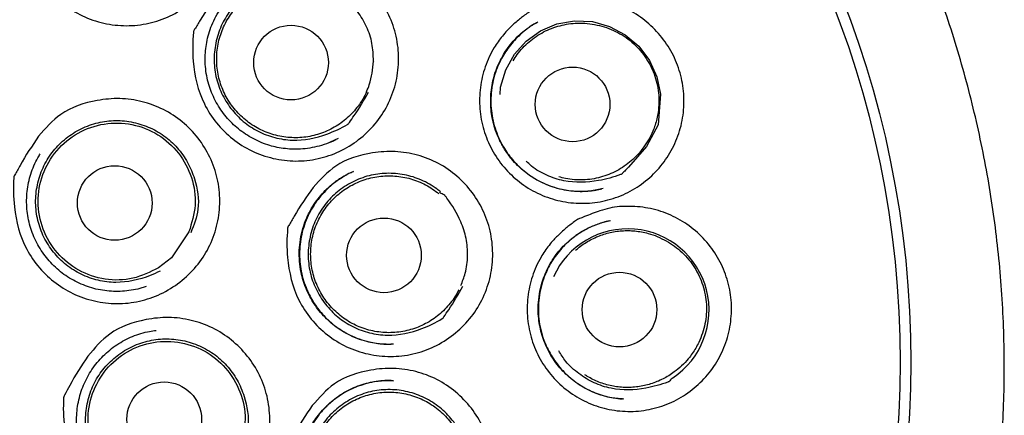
# Model space of a CAD drawing. Header units: millimetres. Extents: x 8 to 1378, y 12 to 1046.
# Tile 60 of 68: x 705.11 to 721.27, y 1027.13 to 1033.63. Entities that reach past the tile are written whole.
import ezdxf

# ---------------------------------------------------------------- set-up
doc = ezdxf.new("R2010")
doc.units = ezdxf.units.MM

msp = doc.modelspace()

# ---------------------------------------------------------------- linework, layer by layer
at = {"color": 7, "linetype": 'Continuous', "lineweight": 30}
for p, q in [((713.592, 1033.578), (713.605, 1033.585)), ((710.919, 1032.932), (710.915, 1032.948)), ((710.337, 1031.676), (710.323, 1031.67)), ((710.56, 1031.12), (710.589, 1031.133)), ((714.537, 1030.823), (714.639, 1030.842)), ((714.639, 1030.842), (714.663, 1030.847)), ((707.887, 1030.139), (707.599, 1029.717)), ((707.599, 1029.717), (707.386, 1029.549)), ((711.185, 1028.295), (711.208, 1028.294)), ((711.204, 1027.699), (711.241, 1027.696)), ((714.989, 1027.397), (715.001, 1027.396))]:
    msp.add_line(p, q, dxfattribs=at)
at = {"color": 7, "linetype": 'Continuous', "lineweight": 30, "flags": 128}
msp.add_lwpolyline([(712.992, 1032.398), (713, 1032.519), (713.085, 1032.801), (713.227, 1033.059), (713.42, 1033.275), (713.657, 1033.443), (713.926, 1033.556), (714.216, 1033.609), (714.508, 1033.595), (714.79, 1033.517), (715.048, 1033.38), (715.27, 1033.19), (715.444, 1032.955), (715.565, 1032.687), (715.624, 1032.401), (715.586, 1031.898), (715.396, 1031.543), (715.102, 1031.206), (715.05, 1031.152), (715.05, 1031.152)], dxfattribs=at)
at = {"color": 7, "linetype": 'Continuous', "lineweight": 30}
for centre, radius in [((703.385, 1027.997), 16.35), ((703.385, 1027.997), 16.174), ((709.562, 1032.922), 0.613), ((714.183, 1032.235), 0.613), ((706.669, 1030.615), 0.613), ((711.087, 1029.755), 0.613), ((714.953, 1028.864), 0.613), ((707.48, 1027.062), 0.613)]:
    msp.add_circle(centre, radius, dxfattribs=at)
msp.add_arc((715.088, 1028.856), 1.335, 303.5958, 155.8651, dxfattribs=at)
for points, knots in [([(713.156, 1012.879), (713.162, 1012.883), (713.175, 1012.892), (713.203, 1012.912), (713.245, 1012.941), (713.303, 1012.982), (713.372, 1013.029), (713.449, 1013.082), (713.56, 1013.158), (713.704, 1013.26), (713.9, 1013.402), (714.124, 1013.568), (714.377, 1013.764), (714.644, 1013.977), (714.923, 1014.21), (715.207, 1014.457), (715.49, 1014.714), (715.798, 1015.005), (716.125, 1015.33), (716.467, 1015.69), (716.792, 1016.051), (717.113, 1016.428), (717.429, 1016.819), (717.739, 1017.227), (718.034, 1017.638), (718.315, 1018.054), (718.585, 1018.477), (718.857, 1018.931), (719.129, 1019.418), (719.398, 1019.939), (719.65, 1020.469), (719.887, 1021.011), (720.107, 1021.564), (720.31, 1022.13), (720.494, 1022.703), (720.659, 1023.283), (720.804, 1023.864), (720.929, 1024.444), (721.034, 1025.023), (721.119, 1025.604), (721.187, 1026.19), (721.235, 1026.782), (721.263, 1027.38), (721.272, 1027.981), (721.26, 1028.583), (721.228, 1029.182), (721.176, 1029.775), (721.106, 1030.361), (721.017, 1030.942), (720.908, 1031.523), (720.78, 1032.103), (720.632, 1032.681), (720.465, 1033.256), (720.278, 1033.826), (720.072, 1034.388), (719.848, 1034.94), (719.608, 1035.481), (719.351, 1036.012), (719.075, 1036.536), (718.782, 1037.053), (718.469, 1037.561), (718.141, 1038.06), (717.795, 1038.547), (717.436, 1039.021), (717.061, 1039.481), (716.673, 1039.927), (716.27, 1040.361), (715.874, 1040.759), (715.488, 1041.125), (715.114, 1041.459), (714.73, 1041.784), (714.338, 1042.097), (713.94, 1042.396), (713.548, 1042.675), (713.165, 1042.933), (712.793, 1043.17), (712.424, 1043.392), (712.059, 1043.601), (711.752, 1043.767), (711.505, 1043.896), (711.313, 1043.992), (711.112, 1044.09), (710.895, 1044.193), (710.655, 1044.302), (710.399, 1044.414), (710.127, 1044.527), (709.839, 1044.642), (709.529, 1044.759), (709.199, 1044.876), (708.859, 1044.989), (708.512, 1045.097), (708.158, 1045.199), (707.787, 1045.298), (707.399, 1045.392), (706.993, 1045.481), (706.57, 1045.563), (706.143, 1045.636), (705.711, 1045.698), (705.276, 1045.75), (704.826, 1045.793), (704.36, 1045.824), (703.878, 1045.845), (703.551, 1045.848), (703.385, 1045.849)], [0, 0, 0, 0, 0.0005454, 0.00119, 0.002427, 0.0039643, 0.0058172, 0.0079008, 0.0100702, 0.0145756, 0.0194033, 0.0258703, 0.0328287, 0.0402698, 0.048186, 0.056552, 0.0649157, 0.0731355, 0.0842096, 0.0950265, 0.1055939, 0.1159184, 0.1273197, 0.1384297, 0.1493859, 0.1603284, 0.1712361, 0.1821128, 0.1949031, 0.2076755, 0.220444, 0.2332216, 0.2462542, 0.259323, 0.2724433, 0.2855886, 0.2987078, 0.3115447, 0.3243373, 0.3371091, 0.3498736, 0.3628768, 0.3759016, 0.3889633, 0.4020873, 0.4152397, 0.4281285, 0.4409652, 0.4537637, 0.4665381, 0.4795345, 0.4925346, 0.505553, 0.5186049, 0.5317053, 0.5446256, 0.5575143, 0.5703537, 0.5831554, 0.5961629, 0.6091539, 0.6221384, 0.6351337, 0.6481553, 0.6609863, 0.6738657, 0.6867611, 0.6996398, 0.7105592, 0.7214823, 0.7324177, 0.7433519, 0.7542541, 0.7649491, 0.7747814, 0.7843818, 0.793759, 0.8029189, 0.8118668, 0.8165276, 0.8211307, 0.825887, 0.8311232, 0.8368451, 0.8430559, 0.8493639, 0.8561192, 0.8633192, 0.8709559, 0.8790176, 0.8867021, 0.8947202, 0.9030741, 0.9117659, 0.9207984, 0.9301754, 0.9399019, 0.9491301, 0.9586629, 0.9685073, 0.9786715, 0.9891654, 1, 1, 1, 1]), ([(705.597, 1036.307), (705.712, 1036.435), (705.974, 1036.723), (706.484, 1036.871), (706.944, 1036.904), (707.314, 1036.841), (707.661, 1036.704), (707.968, 1036.49), (708.222, 1036.217), (708.41, 1035.894), (708.525, 1035.539), (708.555, 1035.167), (708.506, 1034.795), (708.375, 1034.446), (708.171, 1034.132), (707.901, 1033.874), (707.583, 1033.676), (707.23, 1033.556), (706.859, 1033.514), (706.487, 1033.557), (706.132, 1033.678), (705.814, 1033.877), (705.547, 1034.138), (705.277, 1034.551), (705.154, 1035.076), (705.158, 1035.482), (705.174, 1035.647), (705.175, 1035.654), (705.175, 1035.656), (705.175, 1035.656), (705.179, 1035.666), (705.22, 1035.723), (705.34, 1035.951), (705.486, 1036.153), (705.597, 1036.307)], [0, 0, 0, 0, 0.048216, 0.10897, 0.143984, 0.179183, 0.214255, 0.249211, 0.284328, 0.31938, 0.354264, 0.389454, 0.424605, 0.459922, 0.494719, 0.530036, 0.565299, 0.600106, 0.635214, 0.67028, 0.705518, 0.740623, 0.77567, 0.810789, 0.879404, 0.924527, 0.926012, 0.9264, 0.926505, 0.926535, 0.926551, 0.9294, 0.946253, 1, 1, 1, 1]), ([(708.388, 1034.092), (708.504, 1034.219), (708.766, 1034.507), (709.277, 1034.653), (709.737, 1034.683), (710.106, 1034.619), (710.453, 1034.48), (710.758, 1034.264), (711.011, 1033.99), (711.197, 1033.666), (711.311, 1033.31), (711.34, 1032.937), (711.289, 1032.566), (711.156, 1032.216), (710.951, 1031.904), (710.68, 1031.646), (710.362, 1031.45), (710.008, 1031.331), (709.638, 1031.291), (709.266, 1031.336), (708.912, 1031.459), (708.596, 1031.659), (708.33, 1031.922), (708.061, 1032.336), (707.941, 1032.862), (707.946, 1033.269), (707.963, 1033.433), (707.964, 1033.44), (707.964, 1033.442), (707.964, 1033.443), (707.968, 1033.452), (708.009, 1033.509), (708.13, 1033.736), (708.277, 1033.938), (708.388, 1034.092)], [0, 0, 0, 0, 0.048216, 0.10897, 0.143984, 0.179183, 0.214255, 0.249211, 0.284329, 0.31938, 0.354265, 0.389454, 0.424606, 0.459922, 0.49472, 0.530036, 0.565299, 0.600106, 0.635214, 0.67028, 0.705518, 0.740623, 0.77567, 0.810789, 0.879404, 0.924527, 0.926012, 0.9264, 0.926505, 0.926535, 0.926551, 0.9294, 0.946253, 1, 1, 1, 1]), ([(709.947, 1034.265), (709.929, 1034.269), (709.817, 1034.295), (709.604, 1034.314), (709.312, 1034.279), (709.035, 1034.176), (708.786, 1034.018), (708.579, 1033.81), (708.422, 1033.56), (708.326, 1033.28), (708.289, 1032.986), (708.32, 1032.693), (708.414, 1032.414), (708.568, 1032.162), (708.771, 1031.947), (709.018, 1031.785), (709.293, 1031.68), (709.679, 1031.622), (710.096, 1031.708), (710.387, 1031.846), (710.499, 1031.912), (710.504, 1031.915), (710.505, 1031.915), (710.505, 1031.916), (710.511, 1031.921), (710.539, 1031.97), (710.662, 1032.132), (710.758, 1032.304), (710.832, 1032.434)], [0, 0, 0, 0, 0.008867, 0.057403, 0.10567, 0.15436, 0.203212, 0.251539, 0.299733, 0.348874, 0.397968, 0.446145, 0.494437, 0.543283, 0.592004, 0.640341, 0.68888, 0.737501, 0.833074, 0.895365, 0.897406, 0.897939, 0.898084, 0.898126, 0.898149, 0.902095, 0.925449, 1, 1, 1, 1]), ([(710.802, 1032.444), (710.782, 1032.403), (710.742, 1032.321), (710.666, 1032.208), (710.581, 1032.105), (710.487, 1032.012), (710.384, 1031.929), (710.273, 1031.857), (710.155, 1031.797), (710.031, 1031.749), (709.903, 1031.715), (709.773, 1031.693), (709.64, 1031.685), (709.508, 1031.691), (709.377, 1031.711), (709.248, 1031.743), (709.124, 1031.789), (709.005, 1031.847), (708.892, 1031.918), (708.787, 1031.999), (708.691, 1032.091), (708.605, 1032.192), (708.53, 1032.301), (708.467, 1032.418), (708.415, 1032.54), (708.377, 1032.667), (708.352, 1032.797), (708.34, 1032.929), (708.342, 1033.062), (708.357, 1033.193), (708.386, 1033.323), (708.428, 1033.448), (708.482, 1033.569), (708.549, 1033.683), (708.627, 1033.79), (708.716, 1033.889), (708.814, 1033.977), (708.921, 1034.056), (709.036, 1034.122), (709.156, 1034.177), (709.282, 1034.219), (709.411, 1034.247), (709.543, 1034.263), (709.675, 1034.264), (709.808, 1034.253), (709.894, 1034.234), (709.937, 1034.225)], [0, 0, 0, 0, 0.0234668, 0.0469337, 0.0696257, 0.0923178, 0.1150098, 0.1377019, 0.160394, 0.183086, 0.2057781, 0.2284701, 0.2511622, 0.2738542, 0.2965463, 0.3192383, 0.3419304, 0.3646225, 0.3873145, 0.4100066, 0.4326986, 0.4553907, 0.4780827, 0.5007748, 0.5234668, 0.5461589, 0.5688509, 0.591543, 0.6142351, 0.6369271, 0.6596192, 0.6823112, 0.7050033, 0.7276953, 0.7503874, 0.7730794, 0.7957715, 0.8184636, 0.8411556, 0.8638477, 0.8865397, 0.9092318, 0.9319238, 0.9546159, 0.9773079, 1, 1, 1, 1]), ([(710.915, 1032.948), (710.912, 1033.045), (710.904, 1033.238), (710.81, 1033.515), (710.664, 1033.766), (710.424, 1034.011), (710.204, 1034.156), (710.055, 1034.234), (710.037, 1034.242), (710.034, 1034.244), (710.033, 1034.245), (710.032, 1034.245), (710.032, 1034.245), (710.032, 1034.245), (710.032, 1034.245), (710.032, 1034.245), (710.031, 1034.245), (710.027, 1034.245), (710.017, 1034.245), (709.986, 1034.246), (709.958, 1034.247), (709.937, 1034.248)], [0, 0, 0, 0, 0.164881, 0.3293365, 0.49336, 0.6563996, 0.911801, 0.9396533, 0.943256, 0.945384, 0.9458745, 0.945936, 0.9459728, 0.9459849, 0.9459972, 0.9460918, 0.9462788, 0.9469256, 0.9529961, 0.9642293, 1, 1, 1, 1]), ([(710.323, 1031.67), (710.276, 1031.646), (710.18, 1031.599), (710.027, 1031.549), (709.872, 1031.515), (709.72, 1031.499), (709.575, 1031.498), (709.436, 1031.51), (709.306, 1031.533), (709.172, 1031.57), (709.039, 1031.621), (708.906, 1031.688), (708.784, 1031.765), (708.671, 1031.852), (708.567, 1031.95), (708.473, 1032.058), (708.389, 1032.174), (708.317, 1032.298), (708.257, 1032.428), (708.21, 1032.564), (708.175, 1032.709), (708.156, 1032.85), (708.151, 1032.987), (708.157, 1033.119), (708.176, 1033.256), (708.21, 1033.398), (708.26, 1033.541), (708.328, 1033.684), (708.413, 1033.825), (708.484, 1033.912), (708.52, 1033.956)], [0, 0, 0, 0, 0.038213, 0.078441, 0.117283, 0.154483, 0.189819, 0.22358, 0.255907, 0.286493, 0.324585, 0.359987, 0.394732, 0.429372, 0.464022, 0.49877, 0.53353, 0.568219, 0.603015, 0.637869, 0.673105, 0.711086, 0.741535, 0.773539, 0.807183, 0.842589, 0.879735, 0.918263, 0.958291, 1, 1, 1, 1]), ([(713.874, 1033.911), (713.928, 1033.927), (714.034, 1033.959), (714.212, 1033.979), (714.451, 1033.979), (714.751, 1033.937), (715.08, 1033.812), (715.378, 1033.623), (715.629, 1033.375), (715.828, 1033.083), (715.958, 1032.755), (716.02, 1032.408), (716.007, 1032.055), (715.924, 1031.712), (715.768, 1031.395), (715.552, 1031.116), (715.284, 1030.89), (714.975, 1030.722), (714.637, 1030.625), (714.285, 1030.598), (713.936, 1030.647), (713.604, 1030.765), (713.304, 1030.952), (713.048, 1031.195), (712.849, 1031.487), (712.713, 1031.813), (712.651, 1032.16), (712.658, 1032.513), (712.738, 1032.856), (712.853, 1033.104), (712.959, 1033.266), (713.03, 1033.359), (713.1, 1033.44), (713.17, 1033.511), (713.238, 1033.573), (713.308, 1033.632), (713.38, 1033.688), (713.438, 1033.73), (713.478, 1033.758), (713.495, 1033.77), (713.503, 1033.775), (713.507, 1033.778), (713.511, 1033.78), (713.522, 1033.784), (713.543, 1033.792), (713.577, 1033.805), (713.688, 1033.848), (713.789, 1033.882), (713.874, 1033.911)], [0, 0, 0, 0, 0.015951, 0.031373, 0.050821, 0.084081, 0.117157, 0.150127, 0.18349, 0.216743, 0.249736, 0.282949, 0.316111, 0.349445, 0.382669, 0.415801, 0.449025, 0.48211, 0.515264, 0.548529, 0.581749, 0.614998, 0.648251, 0.6814, 0.714622, 0.747648, 0.780863, 0.814191, 0.847207, 0.880237, 0.891249, 0.902346, 0.91358, 0.921839, 0.930605, 0.939899, 0.947763, 0.956661, 0.960277, 0.961811, 0.962475, 0.962992, 0.963104, 0.96392, 0.966129, 0.969618, 0.97439, 1, 1, 1, 1]), ([(714.686, 1030.852), (714.651, 1030.844), (714.578, 1030.827), (714.461, 1030.81), (714.333, 1030.802), (714.193, 1030.806), (714.048, 1030.826), (713.901, 1030.862), (713.759, 1030.912), (713.625, 1030.975), (713.5, 1031.05), (713.385, 1031.136), (713.28, 1031.231), (713.175, 1031.344), (713.076, 1031.479), (712.986, 1031.638), (712.921, 1031.794), (712.878, 1031.943), (712.852, 1032.082), (712.838, 1032.224), (712.838, 1032.369), (712.853, 1032.513), (712.882, 1032.657), (712.924, 1032.797), (712.98, 1032.929), (713.046, 1033.053), (713.121, 1033.168), (713.205, 1033.272), (713.285, 1033.356), (713.359, 1033.422), (713.422, 1033.472), (713.48, 1033.514), (713.532, 1033.546), (713.576, 1033.571), (713.6, 1033.584), (713.611, 1033.59)], [0, 0, 0, 0, 0.025543, 0.053364, 0.083533, 0.116069, 0.150855, 0.186226, 0.221225, 0.255723, 0.289431, 0.322719, 0.355641, 0.387879, 0.429913, 0.472168, 0.514883, 0.547317, 0.580129, 0.613236, 0.646576, 0.680327, 0.714486, 0.748578, 0.781878, 0.81462, 0.846511, 0.877488, 0.907804, 0.927638, 0.946874, 0.963838, 0.978266, 0.990265, 1, 1, 1, 1]), ([(713.591, 1033.579), (713.577, 1033.57), (713.541, 1033.55), (713.481, 1033.509), (713.405, 1033.453), (713.317, 1033.378), (713.226, 1033.288), (713.14, 1033.184), (713.064, 1033.074), (712.992, 1032.946), (712.928, 1032.799), (712.879, 1032.634), (712.849, 1032.466), (712.839, 1032.298), (712.847, 1032.131), (712.874, 1031.967), (712.92, 1031.806), (712.983, 1031.653), (713.055, 1031.519), (713.133, 1031.405), (713.211, 1031.309), (713.298, 1031.218), (713.395, 1031.133), (713.505, 1031.052), (713.63, 1030.977), (713.771, 1030.911), (713.908, 1030.864), (714.036, 1030.833), (714.153, 1030.815), (714.276, 1030.806), (714.401, 1030.806), (714.484, 1030.816), (714.525, 1030.821)], [0, 0, 0, 0, 0.012599, 0.030386, 0.053441, 0.081763, 0.114556, 0.147633, 0.180451, 0.212898, 0.255553, 0.297627, 0.339152, 0.379983, 0.420573, 0.461339, 0.501986, 0.542395, 0.582733, 0.613025, 0.6433, 0.673534, 0.704751, 0.738115, 0.773712, 0.811613, 0.851718, 0.879616, 0.908495, 0.938447, 0.969424, 1, 1, 1, 1]), ([(713.208, 1032.953), (713.229, 1032.987), (713.275, 1033.061), (713.364, 1033.165), (713.468, 1033.265), (713.583, 1033.353), (713.707, 1033.427), (713.838, 1033.487), (713.976, 1033.531), (714.118, 1033.56), (714.268, 1033.573), (714.425, 1033.569), (714.532, 1033.548), (714.585, 1033.538)], [0, 0, 0, 0, 0.074114, 0.164595, 0.254789, 0.344982, 0.435463, 0.525657, 0.61585, 0.706331, 0.796524, 0.898262, 1, 1, 1, 1]), ([(714.585, 1033.538), (714.637, 1033.526), (714.741, 1033.5), (714.89, 1033.437), (715.031, 1033.358), (715.159, 1033.261), (715.273, 1033.149), (715.373, 1033.023), (715.457, 1032.885), (715.523, 1032.738), (715.57, 1032.584), (715.596, 1032.426), (715.603, 1032.264), (715.59, 1032.122), (715.567, 1031.999), (715.539, 1031.896), (715.496, 1031.779), (715.434, 1031.65), (715.372, 1031.563), (715.341, 1031.52)], [0, 0, 0, 0, 0.062407, 0.125323, 0.188445, 0.250578, 0.312733, 0.375221, 0.437927, 0.500406, 0.562557, 0.625462, 0.687679, 0.75025, 0.792021, 0.833527, 0.875052, 0.93788, 1, 1, 1, 1]), ([(710.802, 1032.444), (710.818, 1032.482), (710.885, 1032.642), (710.902, 1032.816), (710.915, 1032.948)], [0, 0, 0, 0, 0.23761, 1, 1, 1, 1]), ([(705.419, 1031.712), (705.532, 1031.843), (705.786, 1032.138), (706.292, 1032.3), (706.751, 1032.345), (707.122, 1032.291), (707.473, 1032.163), (707.785, 1031.957), (708.046, 1031.69), (708.242, 1031.372), (708.366, 1031.019), (708.406, 1030.648), (708.366, 1030.274), (708.243, 1029.921), (708.047, 1029.602), (707.783, 1029.336), (707.471, 1029.13), (707.12, 1029), (706.751, 1028.949), (706.378, 1028.983), (706.02, 1029.094), (705.698, 1029.285), (705.424, 1029.54), (705.143, 1029.946), (705.008, 1030.468), (705.001, 1030.875), (705.013, 1031.04), (705.014, 1031.047), (705.014, 1031.049), (705.014, 1031.05), (705.017, 1031.059), (705.057, 1031.118), (705.172, 1031.349), (705.312, 1031.555), (705.419, 1031.712)], [0, 0, 0, 0, 0.048216, 0.10897, 0.143984, 0.179183, 0.214255, 0.249211, 0.284329, 0.31938, 0.354266, 0.389454, 0.424606, 0.459922, 0.49472, 0.530036, 0.565299, 0.600106, 0.635214, 0.67028, 0.705518, 0.740623, 0.77567, 0.810789, 0.879404, 0.924527, 0.926012, 0.9264, 0.926505, 0.926535, 0.926551, 0.9294, 0.946253, 1, 1, 1, 1]), ([(707.413, 1029.495), (707.359, 1029.471), (707.131, 1029.365), (706.779, 1029.288), (706.392, 1029.336), (706.115, 1029.435), (705.864, 1029.591), (705.657, 1029.802), (705.497, 1030.05), (705.397, 1030.327), (705.359, 1030.62), (705.39, 1030.915), (705.48, 1031.197), (705.632, 1031.451), (705.835, 1031.664), (706.081, 1031.827), (706.355, 1031.936), (706.647, 1031.979), (706.94, 1031.958), (707.223, 1031.873), (707.482, 1031.729), (707.701, 1031.529), (707.873, 1031.288), (708.009, 1030.951), (708.08, 1030.539), (707.966, 1030.253), (707.916, 1030.126)], [0, 0, 0, 0, 0.023632, 0.100238, 0.13921, 0.178116, 0.21686, 0.255911, 0.295063, 0.333772, 0.372387, 0.411738, 0.451126, 0.489756, 0.528491, 0.567648, 0.606674, 0.645363, 0.684266, 0.723208, 0.76228, 0.801433, 0.840443, 0.87926, 0.946326, 1, 1, 1, 1]), ([(710.204, 1031.614), (710.204, 1031.614), (710.224, 1031.622), (710.258, 1031.637), (710.29, 1031.653), (710.304, 1031.659)], [0, 0, 0, 0, 0.023672, 0.574852, 1, 1, 1, 1]), ([(715.341, 1031.52), (715.312, 1031.482), (715.252, 1031.406), (715.148, 1031.306), (715.034, 1031.217), (714.91, 1031.142), (714.779, 1031.081), (714.642, 1031.036), (714.5, 1031.006), (714.356, 1030.992), (714.212, 1030.995), (714.078, 1031.012), (713.994, 1031.035), (713.957, 1031.045)], [0, 0, 0, 0, 0.092506, 0.185307, 0.277813, 0.370318, 0.463119, 0.555625, 0.648131, 0.740932, 0.833438, 0.925944, 1, 1, 1, 1]), ([(707.183, 1029.243), (707.16, 1029.235), (707.093, 1029.211), (706.974, 1029.185), (706.83, 1029.165), (706.685, 1029.16), (706.54, 1029.169), (706.396, 1029.192), (706.255, 1029.229), (706.119, 1029.28), (705.988, 1029.344), (705.864, 1029.42), (705.748, 1029.508), (705.642, 1029.608), (705.546, 1029.717), (705.46, 1029.835), (705.387, 1029.961), (705.326, 1030.093), (705.279, 1030.231), (705.245, 1030.372), (705.226, 1030.516), (705.22, 1030.662), (705.229, 1030.807), (705.252, 1030.951), (705.289, 1031.092), (705.341, 1031.229), (705.393, 1031.339), (705.432, 1031.4), (705.445, 1031.421)], [0, 0, 0, 0, 0.019373, 0.059494, 0.099593, 0.139446, 0.179368, 0.21955, 0.259557, 0.299537, 0.339582, 0.379586, 0.419459, 0.459405, 0.499442, 0.539467, 0.579411, 0.619577, 0.65963, 0.699464, 0.739436, 0.779397, 0.81933, 0.859378, 0.899662, 0.939813, 0.979781, 1, 1, 1, 1]), ([(709.928, 1030.872), (710.043, 1031.001), (710.303, 1031.29), (710.812, 1031.441), (711.271, 1031.475), (711.641, 1031.413), (711.988, 1031.277), (712.295, 1031.064), (712.549, 1030.791), (712.738, 1030.468), (712.853, 1030.113), (712.885, 1029.74), (712.837, 1029.368), (712.706, 1029.017), (712.504, 1028.703), (712.234, 1028.443), (711.918, 1028.244), (711.565, 1028.123), (711.195, 1028.08), (710.824, 1028.122), (710.469, 1028.241), (710.151, 1028.439), (709.884, 1028.7), (709.613, 1029.113), (709.489, 1029.638), (709.492, 1030.045), (709.507, 1030.21), (709.508, 1030.217), (709.508, 1030.219), (709.508, 1030.219), (709.512, 1030.229), (709.553, 1030.286), (709.672, 1030.515), (709.817, 1030.718), (709.928, 1030.872)], [0, 0, 0, 0, 0.048216, 0.10897, 0.143984, 0.179183, 0.214255, 0.249211, 0.284329, 0.31938, 0.354266, 0.389454, 0.424607, 0.459922, 0.494721, 0.530036, 0.565299, 0.600106, 0.635214, 0.67028, 0.705518, 0.740623, 0.77567, 0.810789, 0.879404, 0.924527, 0.926012, 0.9264, 0.926505, 0.926535, 0.926551, 0.9294, 0.946253, 1, 1, 1, 1]), ([(715.05, 1031.152), (715.034, 1031.137), (715.013, 1031.116), (714.994, 1031.093), (714.987, 1031.088), (714.987, 1031.088), (714.985, 1031.087), (714.98, 1031.085), (714.858, 1031.039), (714.55, 1030.954), (714.124, 1030.939), (713.757, 1031.064), (713.547, 1031.178), (713.45, 1031.276), (713.421, 1031.304)], [0, 0, 0, 0, 0.037596, 0.051095, 0.05117, 0.051315, 0.051813, 0.05365, 0.060687, 0.274473, 0.599566, 0.765956, 0.932008, 1, 1, 1, 1]), ([(711.244, 1028.296), (711.213, 1028.294), (711.148, 1028.292), (711.042, 1028.296), (710.927, 1028.309), (710.793, 1028.339), (710.643, 1028.387), (710.483, 1028.461), (710.342, 1028.547), (710.221, 1028.64), (710.118, 1028.736), (710.024, 1028.843), (709.94, 1028.958), (709.867, 1029.08), (709.808, 1029.208), (709.76, 1029.339), (709.722, 1029.489), (709.698, 1029.656), (709.694, 1029.838), (709.713, 1030.019), (709.753, 1030.198), (709.816, 1030.373), (709.895, 1030.526), (709.982, 1030.658), (710.072, 1030.769), (710.174, 1030.873), (710.271, 1030.954), (710.356, 1031.014), (710.422, 1031.054), (710.479, 1031.085), (710.527, 1031.108), (710.565, 1031.124), (710.585, 1031.133), (710.594, 1031.137)], [0, 0, 0, 0, 0.023678, 0.049468, 0.077694, 0.108023, 0.149319, 0.191788, 0.235357, 0.268659, 0.302596, 0.337147, 0.371602, 0.405768, 0.439819, 0.473716, 0.507159, 0.551432, 0.59538, 0.638953, 0.683122, 0.728028, 0.773281, 0.807612, 0.842367, 0.877339, 0.912591, 0.934115, 0.952818, 0.968662, 0.981715, 0.992117, 1, 1, 1, 1]), ([(710.563, 1031.123), (710.528, 1031.106), (710.455, 1031.07), (710.346, 1031), (710.235, 1030.917), (710.127, 1030.818), (710.027, 1030.705), (709.936, 1030.58), (709.858, 1030.444), (709.793, 1030.296), (709.744, 1030.14), (709.713, 1029.979), (709.7, 1029.815), (709.704, 1029.653), (709.726, 1029.493), (709.765, 1029.338), (709.816, 1029.202), (709.873, 1029.083), (709.932, 1028.982), (709.999, 1028.884), (710.078, 1028.787), (710.17, 1028.693), (710.277, 1028.602), (710.398, 1028.517), (710.534, 1028.441), (710.684, 1028.377), (710.829, 1028.335), (710.964, 1028.309), (711.077, 1028.296), (711.151, 1028.295), (711.185, 1028.295)], [0, 0, 0, 0, 0.029224, 0.061274, 0.096299, 0.133003, 0.170544, 0.208871, 0.24806, 0.288172, 0.329041, 0.37009, 0.410824, 0.451213, 0.49116, 0.530828, 0.570365, 0.599748, 0.628818, 0.657975, 0.688859, 0.721736, 0.756565, 0.793312, 0.831946, 0.872464, 0.915038, 0.94453, 0.974839, 1, 1, 1, 1]), ([(712.017, 1030.797), (711.997, 1030.814), (711.9, 1030.891), (711.706, 1031.001), (711.424, 1031.089), (711.131, 1031.113), (710.84, 1031.074), (710.564, 1030.968), (710.317, 1030.807), (710.112, 1030.596), (709.958, 1030.344), (709.866, 1030.062), (709.832, 1029.768), (709.866, 1029.475), (709.963, 1029.197), (710.12, 1028.947), (710.325, 1028.734), (710.573, 1028.575), (710.849, 1028.473), (711.236, 1028.42), (711.652, 1028.511), (711.941, 1028.652), (712.052, 1028.72), (712.057, 1028.723), (712.058, 1028.723), (712.058, 1028.724), (712.064, 1028.729), (712.091, 1028.778), (712.212, 1028.942), (712.307, 1029.115), (712.379, 1029.247)], [0, 0, 0, 0, 0.011683, 0.055945, 0.100057, 0.144128, 0.187954, 0.232165, 0.276522, 0.320402, 0.364162, 0.408782, 0.453359, 0.497103, 0.540953, 0.585304, 0.629543, 0.673432, 0.717506, 0.761652, 0.848432, 0.904992, 0.906845, 0.90733, 0.907461, 0.907499, 0.90752, 0.911103, 0.932308, 1, 1, 1, 1]), ([(712.351, 1029.259), (712.376, 1029.326), (712.436, 1029.483), (712.47, 1029.747), (712.446, 1030.036), (712.337, 1030.362), (712.201, 1030.588), (712.1, 1030.722), (712.088, 1030.738), (712.086, 1030.741), (712.085, 1030.742), (712.085, 1030.742), (712.085, 1030.742), (712.085, 1030.742), (712.085, 1030.742), (712.085, 1030.742), (712.084, 1030.742), (712.081, 1030.744), (712.071, 1030.749), (712.044, 1030.764), (712.019, 1030.776), (712.001, 1030.786)], [0, 0, 0, 0, 0.127173, 0.299054, 0.470484, 0.640885, 0.907819, 0.936928, 0.940694, 0.942918, 0.943431, 0.943495, 0.943533, 0.943546, 0.943559, 0.943658, 0.943853, 0.944529, 0.950874, 0.962614, 1, 1, 1, 1]), ([(714.632, 1030.486), (714.686, 1030.503), (714.791, 1030.536), (714.968, 1030.56), (715.208, 1030.563), (715.509, 1030.526), (715.839, 1030.407), (716.139, 1030.223), (716.393, 1029.979), (716.596, 1029.69), (716.731, 1029.364), (716.798, 1029.018), (716.79, 1028.664), (716.711, 1028.319), (716.56, 1027.999), (716.348, 1027.718), (716.082, 1027.487), (715.776, 1027.314), (715.44, 1027.211), (715.089, 1027.179), (714.739, 1027.222), (714.405, 1027.335), (714.103, 1027.517), (713.844, 1027.756), (713.642, 1028.045), (713.501, 1028.368), (713.434, 1028.715), (713.436, 1029.068), (713.511, 1029.413), (713.623, 1029.662), (713.726, 1029.826), (713.796, 1029.921), (713.865, 1030.003), (713.934, 1030.075), (714.001, 1030.138), (714.07, 1030.198), (714.142, 1030.255), (714.199, 1030.298), (714.239, 1030.327), (714.255, 1030.339), (714.263, 1030.344), (714.267, 1030.347), (714.271, 1030.349), (714.282, 1030.354), (714.303, 1030.362), (714.337, 1030.376), (714.447, 1030.42), (714.548, 1030.456), (714.632, 1030.486)], [0, 0, 0, 0, 0.015951, 0.031373, 0.050821, 0.084081, 0.117157, 0.150127, 0.18349, 0.216744, 0.249736, 0.28295, 0.316111, 0.349446, 0.382669, 0.415802, 0.449025, 0.48211, 0.515264, 0.548529, 0.581749, 0.614998, 0.648251, 0.6814, 0.714622, 0.747647, 0.780863, 0.81419, 0.847207, 0.880236, 0.891248, 0.902345, 0.91358, 0.921839, 0.930605, 0.939898, 0.947763, 0.956661, 0.960277, 0.961811, 0.962475, 0.962992, 0.963104, 0.96392, 0.966128, 0.969618, 0.97439, 1, 1, 1, 1]), ([(715.023, 1027.395), (714.992, 1027.396), (714.926, 1027.4), (714.819, 1027.415), (714.704, 1027.441), (714.57, 1027.484), (714.423, 1027.549), (714.268, 1027.641), (714.135, 1027.744), (714.022, 1027.852), (713.929, 1027.961), (713.846, 1028.08), (713.774, 1028.207), (713.716, 1028.338), (713.671, 1028.474), (713.64, 1028.613), (713.62, 1028.767), (713.616, 1028.938), (713.635, 1029.121), (713.673, 1029.285), (713.724, 1029.431), (713.782, 1029.558), (713.852, 1029.681), (713.935, 1029.797), (714.029, 1029.906), (714.135, 1030.006), (714.25, 1030.095), (714.37, 1030.171), (714.49, 1030.231), (714.603, 1030.274), (714.707, 1030.306), (714.773, 1030.32), (714.804, 1030.327)], [0, 0, 0, 0, 0.02313, 0.048482, 0.076243, 0.106056, 0.146903, 0.188497, 0.23142, 0.264355, 0.297699, 0.331489, 0.365294, 0.398717, 0.431857, 0.464808, 0.497487, 0.540522, 0.583219, 0.625721, 0.657871, 0.690418, 0.723402, 0.756488, 0.789881, 0.823727, 0.857834, 0.891683, 0.923023, 0.95161, 0.977231, 1, 1, 1, 1]), ([(714.783, 1030.322), (714.751, 1030.314), (714.69, 1030.299), (714.598, 1030.267), (714.508, 1030.232), (714.413, 1030.187), (714.313, 1030.13), (714.21, 1030.06), (714.107, 1029.974), (714.007, 1029.876), (713.917, 1029.767), (713.838, 1029.652), (713.772, 1029.53), (713.711, 1029.391), (713.662, 1029.234), (713.63, 1029.06), (713.618, 1028.886), (713.627, 1028.71), (713.657, 1028.535), (713.705, 1028.377), (713.763, 1028.237), (713.829, 1028.114), (713.906, 1027.997), (713.996, 1027.886), (714.097, 1027.784), (714.208, 1027.691), (714.327, 1027.61), (714.453, 1027.54), (714.585, 1027.483), (714.721, 1027.44), (714.856, 1027.41), (714.946, 1027.401), (714.989, 1027.397)], [0, 0, 0, 0, 0.023851, 0.04562, 0.06818, 0.093073, 0.120344, 0.150036, 0.182047, 0.215768, 0.249282, 0.282488, 0.315261, 0.347599, 0.390113, 0.431996, 0.473093, 0.514224, 0.55633, 0.599053, 0.631458, 0.664262, 0.697547, 0.731266, 0.765381, 0.799716, 0.833872, 0.867971, 0.901992, 0.935849, 0.969477, 1, 1, 1, 1]), ([(714.232, 1029.838), (714.252, 1029.856), (714.299, 1029.897), (714.381, 1029.954), (714.474, 1030.01), (714.572, 1030.058), (714.673, 1030.096), (714.776, 1030.127), (714.883, 1030.148), (714.991, 1030.16), (715.099, 1030.163), (715.207, 1030.157), (715.315, 1030.142), (715.438, 1030.114), (715.576, 1030.067), (715.672, 1030.016), (715.721, 1029.991)], [0, 0, 0, 0, 0.0506662, 0.1174175, 0.186108, 0.2547986, 0.3215499, 0.3883012, 0.4569918, 0.5256823, 0.5924337, 0.659185, 0.7278755, 0.7965661, 0.8974641, 1, 1, 1, 1]), ([(715.721, 1029.991), (715.767, 1029.964), (715.859, 1029.909), (715.983, 1029.804), (716.093, 1029.687), (716.187, 1029.557), (716.264, 1029.416), (716.322, 1029.266), (716.362, 1029.11), (716.382, 1028.95), (716.381, 1028.789), (716.359, 1028.629), (716.318, 1028.474), (716.264, 1028.341), (716.206, 1028.231), (716.148, 1028.141), (716.073, 1028.041), (715.975, 1027.937), (715.891, 1027.871), (715.849, 1027.839)], [0, 0, 0, 0, 0.062406, 0.125323, 0.188444, 0.250578, 0.312732, 0.375221, 0.437927, 0.500406, 0.562557, 0.625462, 0.687678, 0.75025, 0.792021, 0.833526, 0.875052, 0.937879, 1, 1, 1, 1]), ([(706.229, 1028.1), (706.339, 1028.232), (706.59, 1028.531), (707.094, 1028.699), (707.553, 1028.749), (707.925, 1028.7), (708.277, 1028.576), (708.591, 1028.374), (708.855, 1028.11), (709.054, 1027.794), (709.182, 1027.443), (709.226, 1027.072), (709.19, 1026.698), (709.072, 1026.343), (708.879, 1026.021), (708.619, 1025.753), (708.309, 1025.543), (707.96, 1025.409), (707.591, 1025.353), (707.218, 1025.382), (706.859, 1025.49), (706.534, 1025.676), (706.258, 1025.928), (705.973, 1026.331), (705.831, 1026.851), (705.82, 1027.258), (705.83, 1027.424), (705.831, 1027.431), (705.831, 1027.432), (705.831, 1027.433), (705.834, 1027.443), (705.873, 1027.502), (705.985, 1027.734), (706.123, 1027.942), (706.229, 1028.1)], [0, 0, 0, 0, 0.048216, 0.10897, 0.143984, 0.179183, 0.214255, 0.249211, 0.28433, 0.31938, 0.354267, 0.389454, 0.424608, 0.459922, 0.494721, 0.530036, 0.565299, 0.600106, 0.635214, 0.67028, 0.705518, 0.740623, 0.775669, 0.810789, 0.879404, 0.924527, 0.926012, 0.9264, 0.926505, 0.926535, 0.926551, 0.9294, 0.946253, 1, 1, 1, 1]), ([(706.725, 1025.806), (706.715, 1025.812), (706.664, 1025.842), (706.578, 1025.909), (706.471, 1026.006), (706.374, 1026.115), (706.287, 1026.232), (706.213, 1026.357), (706.151, 1026.489), (706.102, 1026.626), (706.067, 1026.768), (706.047, 1026.911), (706.04, 1027.057), (706.048, 1027.202), (706.069, 1027.346), (706.105, 1027.488), (706.155, 1027.625), (706.218, 1027.757), (706.293, 1027.881), (706.38, 1027.998), (706.478, 1028.105), (706.586, 1028.202), (706.703, 1028.289), (706.829, 1028.363), (706.96, 1028.425), (707.098, 1028.473), (707.227, 1028.507), (707.31, 1028.517), (707.346, 1028.522)], [0, 0, 0, 0, 0.009422, 0.049324, 0.089303, 0.129371, 0.169424, 0.209399, 0.2496, 0.289674, 0.329537, 0.369544, 0.409532, 0.449496, 0.489578, 0.529896, 0.57007, 0.610065, 0.650027, 0.690069, 0.729956, 0.769902, 0.810117, 0.850159, 0.890177, 0.930252, 0.970279, 1, 1, 1, 1]), ([(708.241, 1025.915), (708.188, 1025.89), (707.961, 1025.782), (707.61, 1025.702), (707.222, 1025.746), (706.944, 1025.843), (706.692, 1025.997), (706.483, 1026.205), (706.321, 1026.452), (706.218, 1026.728), (706.179, 1027.02), (706.207, 1027.316), (706.294, 1027.599), (706.444, 1027.854), (706.645, 1028.069), (706.889, 1028.235), (707.162, 1028.347), (707.454, 1028.392), (707.748, 1028.374), (708.031, 1028.291), (708.291, 1028.15), (708.512, 1027.952), (708.686, 1027.713), (708.825, 1027.377), (708.899, 1026.965), (708.788, 1026.678), (708.739, 1026.551)], [0, 0, 0, 0, 0.023633, 0.100239, 0.139211, 0.178117, 0.21686, 0.255912, 0.295063, 0.333772, 0.372387, 0.411738, 0.451127, 0.489756, 0.528492, 0.567649, 0.606674, 0.645363, 0.684266, 0.723208, 0.76228, 0.801434, 0.840443, 0.879261, 0.946326, 1, 1, 1, 1]), ([(715.827, 1027.744), (715.811, 1027.728), (715.79, 1027.708), (715.77, 1027.684), (715.764, 1027.679), (715.763, 1027.679), (715.762, 1027.679), (715.757, 1027.677), (715.635, 1027.631), (715.326, 1027.544), (714.902, 1027.53), (714.533, 1027.652), (714.281, 1027.804), (714.081, 1027.983), (713.993, 1028.127), (713.957, 1028.187)], [0, 0, 0, 0, 0.030874, 0.041958, 0.04202, 0.042139, 0.042548, 0.044057, 0.049836, 0.225393, 0.492355, 0.62899, 0.76535, 0.901926, 1, 1, 1, 1]), ([(709.91, 1027.286), (710.022, 1027.416), (710.278, 1027.711), (710.784, 1027.87), (711.243, 1027.913), (711.613, 1027.858), (711.963, 1027.728), (712.273, 1027.521), (712.532, 1027.252), (712.726, 1026.933), (712.848, 1026.58), (712.885, 1026.208), (712.844, 1025.835), (712.719, 1025.482), (712.521, 1025.164), (712.257, 1024.899), (711.944, 1024.694), (711.593, 1024.566), (711.224, 1024.517), (710.851, 1024.552), (710.495, 1024.665), (710.174, 1024.857), (709.902, 1025.113), (709.624, 1025.521), (709.492, 1026.043), (709.487, 1026.451), (709.5, 1026.616), (709.501, 1026.623), (709.501, 1026.624), (709.501, 1026.625), (709.505, 1026.635), (709.544, 1026.693), (709.66, 1026.923), (709.802, 1027.129), (709.91, 1027.286)], [0, 0, 0, 0, 0.0482157, 0.1089698, 0.1439836, 0.1791828, 0.214255, 0.2492114, 0.2843301, 0.31938, 0.3542673, 0.3894541, 0.424608, 0.4599222, 0.4947212, 0.5300358, 0.565299, 0.6001057, 0.6352138, 0.6702803, 0.7055175, 0.7406233, 0.7756689, 0.8107893, 0.8794044, 0.9245266, 0.926012, 0.9263996, 0.9265048, 0.9265353, 0.9265513, 0.9294001, 0.9462527, 1, 1, 1, 1]), ([(715.849, 1027.839), (715.82, 1027.818), (715.761, 1027.777), (715.667, 1027.724), (715.568, 1027.679), (715.466, 1027.642), (715.362, 1027.614), (715.256, 1027.595), (715.147, 1027.585), (715.038, 1027.584), (714.931, 1027.592), (714.825, 1027.61), (714.719, 1027.636), (714.616, 1027.671), (714.517, 1027.715), (714.441, 1027.756), (714.398, 1027.784), (714.385, 1027.793)], [0, 0, 0, 0, 0.068459, 0.136919, 0.207367, 0.277816, 0.346275, 0.414735, 0.485183, 0.555632, 0.624091, 0.692551, 0.762999, 0.833447, 0.901907, 0.970366, 1, 1, 1, 1]), ([(710.596, 1024.856), (710.587, 1024.86), (710.569, 1024.867), (710.532, 1024.883), (710.48, 1024.907), (710.414, 1024.943), (710.342, 1024.989), (710.247, 1025.058), (710.137, 1025.155), (710.019, 1025.285), (709.924, 1025.421), (709.849, 1025.556), (709.792, 1025.687), (709.747, 1025.823), (709.713, 1025.978), (709.694, 1026.15), (709.698, 1026.337), (709.724, 1026.52), (709.773, 1026.697), (709.841, 1026.866), (709.922, 1027.01), (710.01, 1027.134), (710.1, 1027.238), (710.2, 1027.335), (710.31, 1027.424), (710.43, 1027.502), (710.559, 1027.57), (710.694, 1027.624), (710.83, 1027.664), (710.957, 1027.688), (711.069, 1027.699), (711.163, 1027.701), (711.218, 1027.699), (711.242, 1027.698)], [0, 0, 0, 0, 0.007569, 0.016271, 0.031638, 0.049971, 0.071303, 0.093791, 0.134783, 0.177245, 0.221035, 0.254707, 0.289328, 0.324148, 0.358532, 0.404106, 0.449122, 0.493731, 0.538125, 0.581812, 0.625048, 0.657925, 0.691207, 0.7248, 0.758995, 0.793713, 0.828652, 0.864075, 0.899414, 0.931, 0.958174, 0.981142, 1, 1, 1, 1]), ([(711.204, 1027.699), (711.159, 1027.699), (711.066, 1027.698), (710.919, 1027.678), (710.778, 1027.644), (710.645, 1027.599), (710.523, 1027.545), (710.403, 1027.478), (710.276, 1027.392), (710.15, 1027.284), (710.03, 1027.153), (709.928, 1027.011), (709.846, 1026.861), (709.782, 1026.706), (709.736, 1026.548), (709.709, 1026.388), (709.699, 1026.226), (709.707, 1026.061), (709.734, 1025.896), (709.78, 1025.733), (709.845, 1025.574), (709.929, 1025.422), (710.031, 1025.281), (710.147, 1025.153), (710.276, 1025.041), (710.412, 1024.946), (710.51, 1024.897), (710.557, 1024.874)], [0, 0, 0, 0, 0.033052, 0.069948, 0.109592, 0.141243, 0.174538, 0.209059, 0.243366, 0.288347, 0.332521, 0.37574, 0.418105, 0.459675, 0.500268, 0.540164, 0.580515, 0.621394, 0.662729, 0.704705, 0.74745, 0.790542, 0.833864, 0.876761, 0.919151, 0.960957, 1, 1, 1, 1]), ([(712.377, 1026.775), (712.362, 1026.805), (712.304, 1026.924), (712.169, 1027.111), (711.951, 1027.311), (711.692, 1027.454), (711.409, 1027.539), (711.116, 1027.559), (710.825, 1027.516), (710.551, 1027.406), (710.305, 1027.242), (710.103, 1027.028), (709.952, 1026.774), (709.862, 1026.491), (709.832, 1026.196), (709.869, 1025.904), (709.97, 1025.627), (710.129, 1025.379), (710.337, 1025.169), (710.587, 1025.013), (710.864, 1024.915), (711.251, 1024.867), (711.666, 1024.964), (711.954, 1025.109), (712.064, 1025.178), (712.069, 1025.181), (712.07, 1025.182), (712.07, 1025.182), (712.076, 1025.188), (712.091, 1025.217), (712.11, 1025.243), (712.124, 1025.263)], [0, 0, 0, 0, 0.015062, 0.058626, 0.102351, 0.145987, 0.189475, 0.232922, 0.276128, 0.319712, 0.363441, 0.406701, 0.449841, 0.49383, 0.537776, 0.5809, 0.624129, 0.667853, 0.711465, 0.754733, 0.798183, 0.841705, 0.927256, 0.983015, 0.984843, 0.98532, 0.98545, 0.985487, 0.985507, 0.98904, 1, 1, 1, 1])]:
    msp.add_open_spline(points, degree=3, knots=knots, dxfattribs=at)
for points in [[(707.386, 1029.549), (707.249, 1029.482), (706.975, 1029.346), (706.506, 1029.34), (706.067, 1029.487), (705.706, 1029.779), (705.469, 1030.178), (705.384, 1030.634), (705.464, 1031.091), (705.697, 1031.492), (706.055, 1031.787), (706.493, 1031.94), (706.957, 1031.93), (707.389, 1031.76), (707.736, 1031.451), (707.951, 1031.042), (708.021, 1030.578), (707.932, 1030.285), (707.887, 1030.139)], [(712.318, 1029.191), (712.297, 1029.152), (712.255, 1029.074), (712.177, 1028.967), (712.089, 1028.868), (711.991, 1028.778), (711.885, 1028.699), (711.771, 1028.631), (711.651, 1028.576), (711.526, 1028.533), (711.397, 1028.503), (711.266, 1028.486), (711.133, 1028.483), (711.001, 1028.494), (710.871, 1028.518), (710.744, 1028.556), (710.621, 1028.606), (710.505, 1028.669), (710.395, 1028.743), (710.293, 1028.829), (710.201, 1028.924), (710.119, 1029.028), (710.048, 1029.14), (709.989, 1029.259), (709.942, 1029.383), (709.909, 1029.511), (709.888, 1029.643), (709.882, 1029.775), (709.888, 1029.907), (709.909, 1030.039), (709.942, 1030.167), (709.989, 1030.291), (710.048, 1030.41), (710.119, 1030.522), (710.201, 1030.626), (710.294, 1030.721), (710.395, 1030.806), (710.505, 1030.88), (710.622, 1030.942), (710.744, 1030.992), (710.872, 1031.03), (711.002, 1031.054), (711.134, 1031.064), (711.266, 1031.061), (711.398, 1031.044), (711.527, 1031.014), (711.652, 1030.971), (711.772, 1030.915), (711.886, 1030.847), (711.956, 1030.793), (711.99, 1030.766)], [(708.214, 1025.969), (708.078, 1025.9), (707.804, 1025.762), (707.336, 1025.752), (706.896, 1025.894), (706.532, 1026.182), (706.292, 1026.579), (706.203, 1027.035), (706.279, 1027.493), (706.509, 1027.896), (706.864, 1028.195), (707.301, 1028.351), (707.765, 1028.346), (708.198, 1028.18), (708.547, 1027.874), (708.766, 1027.467), (708.84, 1027.004), (708.753, 1026.71), (708.71, 1026.563)], [(711.951, 1025.197), (711.916, 1025.171), (711.844, 1025.119), (711.727, 1025.056), (711.605, 1025.005), (711.478, 1024.967), (711.348, 1024.942), (711.216, 1024.93), (711.084, 1024.932), (710.952, 1024.947), (710.823, 1024.976), (710.698, 1025.019), (710.577, 1025.073), (710.463, 1025.14), (710.356, 1025.219), (710.258, 1025.308), (710.169, 1025.406), (710.091, 1025.513), (710.025, 1025.628), (709.97, 1025.749), (709.928, 1025.875), (709.899, 1026.004), (709.884, 1026.136), (709.883, 1026.269), (709.894, 1026.401), (709.92, 1026.531), (709.958, 1026.658), (710.01, 1026.78), (710.073, 1026.897), (710.149, 1027.006), (710.235, 1027.107), (710.331, 1027.198), (710.435, 1027.28), (710.548, 1027.35), (710.667, 1027.408), (710.791, 1027.453), (710.92, 1027.486), (711.051, 1027.505), (711.183, 1027.511), (711.315, 1027.503), (711.446, 1027.481), (711.574, 1027.446), (711.697, 1027.398), (711.815, 1027.338), (711.926, 1027.266), (712.029, 1027.183), (712.123, 1027.089), (712.207, 1026.987), (712.281, 1026.876), (712.32, 1026.797), (712.34, 1026.758)]]:
    msp.add_open_spline(points, degree=3, dxfattribs=at)

doc.saveas('drawing.dxf')
